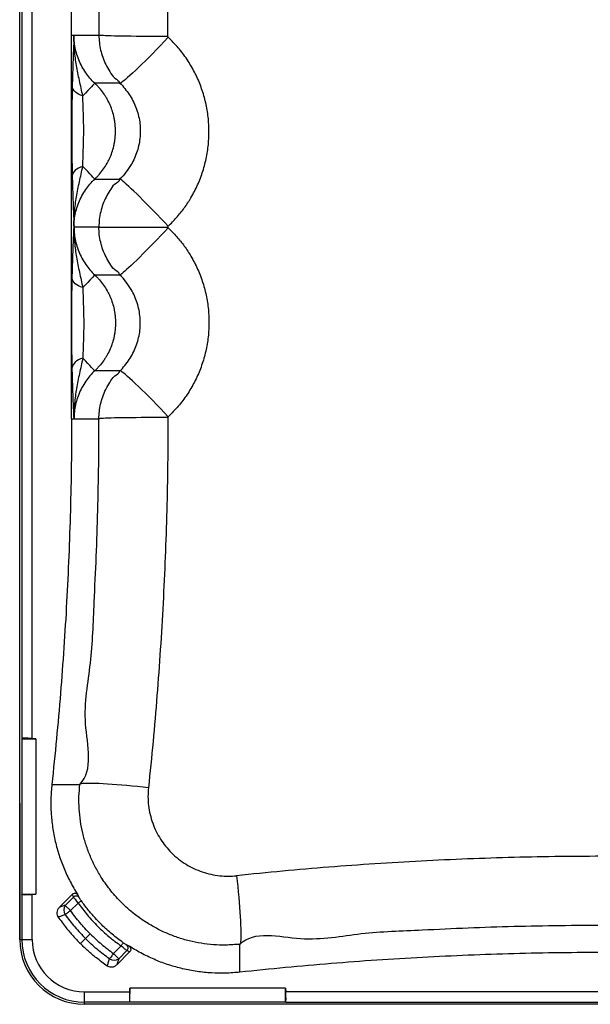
# Model space of a CAD drawing. Header units: millimetres. Extents: x 51 to 2966, y 67 to 3970.
# Tile 1 of 88: x 51 to 491, y 67 to 827. Entities that reach past the tile are written whole.
import ezdxf

# ---------------------------------------------------------------- set-up
doc = ezdxf.new("R2010")
doc.units = ezdxf.units.MM

msp = doc.modelspace()

# ---------------------------------------------------------------- linework, layer by layer
at = {"color": 7, "linetype": 'Continuous', "lineweight": 25}
for p, q in [((51.3, 117.24), (51.3, 1217.24)), ((52.94, 1062.07), (52.94, 272.42)), ((60.94, 272.42), (60.94, 1062.07)), ((91.3, 519.21), (91.3, 815.28)), ((91.3, 815.28), (93.18, 815.28)), ((93.18, 815.28), (112.4, 815.28)), ((128.38, 778.27), (109.19, 778.27)), ((109.19, 704.25), (128.33, 704.25)), ((112.35, 667.24), (93.18, 667.24)), ((112.35, 667.24), (165.52, 667.24)), ((109.19, 630.24), (128.33, 630.24)), ((128.38, 556.22), (109.19, 556.22)), ((91.3, 519.21), (93.18, 519.21)), ((93.18, 519.21), (112.4, 519.21)), ((52.94, 272.42), (52.89, 272.24)), ((52.89, 272.24), (52.89, 152.24)), ((52.89, 272.24), (63.78, 272.24)), ((63.78, 272.24), (60.94, 272.42)), ((63.78, 272.24), (63.78, 152.24)), ((76.07, 237), (97.59, 237)), ((51.3, 222.46), (51.3, 117.24)), ((52.89, 152.24), (63.78, 152.24)), ((52.94, 152.07), (52.89, 152.24)), ((52.94, 152.07), (52.94, 117.24)), ((63.78, 152.24), (60.94, 152.07)), ((60.94, 117.24), (60.94, 152.07)), ((91.73, 152), (81.81, 142.08)), ((92.72, 149.95), (86.41, 143.63)), ((90.5, 139.53), (96.38, 145.41)), ((91.73, 152), (92.72, 149.95)), ((90.5, 139.53), (86.41, 143.63)), ((102.01, 117.95), (105.69, 121.63)), ((51.3, 117.24), (52.94, 117.24)), ((52.94, 117.24), (60.94, 117.24)), ((98.13, 114.07), (102.01, 117.95)), ((123.59, 106.45), (129.47, 112.32)), ((123.59, 106.45), (127.69, 102.35)), ((136.06, 107.67), (126.14, 97.75)), ((134.01, 108.66), (127.69, 102.35)), ((136.06, 107.67), (134.01, 108.66)), ((221.05, 92.01), (221.05, 113.53)), ((101.3, 76.88), (136.13, 76.88)), ((101.3, 68.88), (101.3, 76.88)), ((136.3, 79.72), (136.13, 76.88)), ((256.3, 79.72), (136.3, 79.72)), ((136.3, 68.83), (136.3, 79.72)), ((256.3, 79.72), (256.48, 76.88)), ((256.3, 68.83), (256.3, 79.72)), ((1046.13, 76.88), (256.48, 76.88)), ((136.13, 68.88), (101.3, 68.88)), ((101.3, 67.24), (101.3, 68.88)), ((136.13, 68.88), (136.3, 68.83)), ((256.3, 68.83), (136.3, 68.83)), ((256.48, 68.88), (256.3, 68.83)), ((256.48, 68.88), (1046.13, 68.88)), ((1201.3, 67.24), (101.3, 67.24)), ((206.52, 67.24), (101.3, 67.24))]:
    msp.add_line(p, q, dxfattribs=at)
at = {"color": 7, "linetype": 'Continuous', "lineweight": 25, "flags": 128}
for points in [[(165.57, 814.31), (161.36, 814.31), (157.16, 814.32), (153, 814.33), (148.9, 814.35), (144.9, 814.38), (141.02, 814.42), (137.29, 814.46), (133.74, 814.5), (130.4, 814.55), (127.28, 814.61), (124.41, 814.67), (121.81, 814.74), (119.49, 814.81), (117.48, 814.88), (115.79, 814.96), (114.43, 815.03), (113.4, 815.11), (112.73, 815.19), (112.4, 815.28)], [(165.82, 813.72), (162.81, 810.54), (159.8, 807.39), (156.82, 804.29), (153.88, 801.28), (151, 798.36), (148.22, 795.58), (145.54, 792.94), (143, 790.46), (140.61, 788.18), (138.38, 786.09), (136.34, 784.22), (134.51, 782.59), (132.88, 781.21), (131.49, 780.08), (130.34, 779.21), (129.43, 778.62), (128.78, 778.3), (128.38, 778.27)], [(99.98, 768.47), (98.26, 769.07), (96.69, 769.78), (95.3, 770.6), (94.12, 771.51), (93.17, 772.49), (92.45, 773.54), (92, 774.62), (91.81, 775.72)], [(109.19, 778.27), (108.98, 778.04), (108.48, 777.51), (107.7, 776.69), (106.65, 775.57), (105.34, 774.17), (103.78, 772.51), (101.98, 770.6), (99.98, 768.47)], [(99.98, 714.05), (98.26, 713.45), (96.69, 712.74), (95.3, 711.92), (94.12, 711.01), (93.17, 710.03), (92.45, 708.98), (92, 707.9), (91.81, 706.8)], [(109.19, 704.25), (108.98, 704.48), (108.48, 705.01), (107.7, 705.83), (106.65, 706.95), (105.34, 708.35), (103.78, 710.01), (101.98, 711.92), (99.98, 714.05)], [(165.77, 667.83), (162.9, 670.88), (160.03, 673.9), (157.17, 676.89), (154.36, 679.8), (151.6, 682.64), (148.92, 685.37), (146.33, 687.98), (143.86, 690.45), (141.52, 692.75), (139.32, 694.89), (137.29, 696.83), (135.44, 698.57), (133.77, 700.1), (132.31, 701.4), (131.06, 702.47), (130.03, 703.29), (129.23, 703.86), (128.66, 704.18), (128.33, 704.25)], [(165.77, 666.65), (162.9, 663.61), (160.03, 660.58), (157.17, 657.6), (154.36, 654.68), (151.6, 651.85), (148.92, 649.12), (146.33, 646.51), (143.86, 644.04), (141.52, 641.73), (139.32, 639.6), (137.29, 637.65), (135.44, 635.91), (133.77, 634.39), (132.31, 633.09), (131.06, 632.02), (130.03, 631.2), (129.23, 630.62), (128.66, 630.3), (128.33, 630.24)], [(99.98, 620.44), (98.26, 621.03), (96.69, 621.75), (95.3, 622.57), (94.12, 623.48), (93.17, 624.46), (92.45, 625.5), (92, 626.59), (91.81, 627.69)], [(109.19, 630.24), (108.98, 630.01), (108.48, 629.48), (107.7, 628.65), (106.65, 627.54), (105.34, 626.14), (103.78, 624.48), (101.98, 622.57), (99.98, 620.44)], [(99.98, 566.02), (98.26, 565.42), (96.69, 564.71), (95.3, 563.89), (94.12, 562.98), (93.17, 561.99), (92.45, 560.95), (92, 559.87), (91.81, 558.77)], [(109.19, 556.22), (108.98, 556.44), (108.48, 556.97), (107.7, 557.8), (106.65, 558.92), (105.34, 560.32), (103.78, 561.98), (101.98, 563.88), (99.98, 566.02)], [(165.82, 520.77), (162.81, 523.95), (159.8, 527.1), (156.82, 530.2), (153.88, 533.21), (151, 536.12), (148.22, 538.91), (145.54, 541.55), (143, 544.02), (140.61, 546.31), (138.38, 548.4), (136.34, 550.26), (134.51, 551.9), (132.88, 553.28), (131.49, 554.41), (130.34, 555.28), (129.43, 555.87), (128.78, 556.18), (128.38, 556.22)], [(165.57, 520.18), (161.36, 520.18), (157.16, 520.17), (153, 520.16), (148.9, 520.13), (144.9, 520.11), (141.02, 520.07), (137.29, 520.03), (133.74, 519.98), (130.4, 519.93), (127.28, 519.88), (124.41, 519.82), (121.81, 519.75), (119.49, 519.68), (117.48, 519.61), (115.79, 519.53), (114.43, 519.45), (113.4, 519.37), (112.73, 519.29), (112.4, 519.21)], [(150.56, 234.46), (146.39, 234.91), (142.22, 235.33), (138.09, 235.73), (134.02, 236.1), (130.05, 236.44), (126.2, 236.74), (122.49, 237.01), (118.96, 237.24), (115.63, 237.43), (112.53, 237.58), (109.67, 237.68), (107.07, 237.75), (104.76, 237.77), (102.74, 237.74), (101.04, 237.68), (99.67, 237.57), (98.63, 237.42), (97.93, 237.23), (97.59, 237)], [(218.52, 166.5), (218.97, 162.33), (219.39, 158.16), (219.79, 154.03), (220.16, 149.96), (220.5, 145.99), (220.8, 142.14), (221.07, 138.43), (221.3, 134.9), (221.49, 131.58), (221.63, 128.47), (221.74, 125.61), (221.8, 123.01), (221.83, 120.7), (221.8, 118.68), (221.74, 116.98), (221.63, 115.61), (221.48, 114.57), (221.29, 113.88), (221.05, 113.53)], [(98.83, 147.13), (98.77, 147.08), (98.62, 146.98), (98.39, 146.81), (98.08, 146.6), (97.72, 146.34), (97.3, 146.05), (96.85, 145.73), (96.38, 145.41)], [(90.5, 139.53), (89.87, 139.08), (89.24, 138.63), (88.64, 138.2), (88.07, 137.79), (87.53, 137.41), (87.05, 137.06), (86.63, 136.76), (86.28, 136.51)], [(131.19, 114.77), (131.14, 114.71), (131.04, 114.56), (130.87, 114.33), (130.66, 114.02), (130.4, 113.66), (130.11, 113.24), (129.79, 112.79), (129.47, 112.32)], [(123.59, 106.45), (123.14, 105.81), (122.69, 105.18), (122.26, 104.58), (121.85, 104.01), (121.47, 103.48), (121.12, 103), (120.82, 102.57), (120.57, 102.22)]]:
    msp.add_lwpolyline(points, dxfattribs=at)
at = {"color": 7, "linetype": 'Continuous', "lineweight": 25}
for centre, radius, start, end in [((94.83, 147.81), 3, 35.72724, 134.62564), ((91.7, 139.97), 6.43, 145.35872, 212.59312), ((101.3, 117.24), 50, 180, 270), ((101.3, 117.24), 48.36, 180, 270), ((101.3, 117.24), 40.36, 180, 270), ((131.87, 110.77), 3, 315.37436, 54.27276), ((124.03, 107.64), 6.43, 237.40688, 304.64128)]:
    msp.add_arc(centre, radius, start, end, dxfattribs=at)
for centre, major_axis, start_param, end_param in [((60.94, 271.92), (8, -0.49), 1.574623, 3.127966), ((60.94, 152.57), (8, 0.49), 3.155219, 4.708562), ((136.63, 76.88), (0.49, 8), 1.574623, 3.127966), ((255.98, 76.88), (-0.49, 8), 3.155219, 4.708562)]:
    msp.add_ellipse(centre, major_axis=major_axis, ratio=0.062167, start_param=start_param, end_param=end_param, dxfattribs=at)
for points, knots in [([(91.3, 815.28), (91.26, 827.07), (91.17, 850.65), (90.42, 886.01), (89.24, 921.36), (87.57, 956.67), (85.42, 991.94), (82.8, 1027.16), (79.74, 1062.35), (77.29, 1085.78), (76.07, 1097.49)], [0, 0, 0, 0, 0.12508, 0.250182, 0.375261, 0.500364, 0.625227, 0.750091, 0.875046, 1, 1, 1, 1]), ([(97.59, 1097.49), (97.59, 1097.49), (108.69, 1086.39), (97.88, 1048.64), (107.17, 1004.41), (108.4, 960.66), (110.49, 921.56), (111.57, 886.13), (112.28, 850.72), (112.4, 827.09), (112.4, 815.28), (112.4, 815.28)], [0, 0, 0, 0, 0, 0.166388, 0.33279, 0.499178, 0.624332, 0.749486, 0.874743, 1, 1, 1, 1, 1]), ([(165.57, 814.31), (165.53, 826.27), (165.45, 850.19), (164.73, 886.05), (163.57, 921.88), (161.93, 957.63), (159.81, 993.32), (157.22, 1028.93), (154.19, 1064.51), (151.77, 1088.19), (150.56, 1100.03)], [0, 0, 0, 0, 0.125246, 0.250519, 0.375661, 0.500829, 0.62557, 0.750311, 0.875156, 1, 1, 1, 1]), ([(93.18, 815.28), (93.17, 815.27), (93.06, 812.5), (92.84, 807.46), (92.54, 799.92), (92.27, 792.48), (92.02, 784.52), (91.88, 778.65), (91.81, 775.72)], [0, 0, 0, 0, 0.000839, 0.237152, 0.426232, 0.615249, 0.807676, 1, 1, 1, 1]), ([(99.98, 768.47), (99.09, 772.45), (97.3, 780.4), (94.96, 791.93), (93.54, 802.22), (93.16, 809.55), (93.14, 813.29), (93.16, 814.54), (93.17, 815.01), (93.17, 815.19), (93.17, 815.26), (93.18, 815.28)], [0, 0, 0, 0, 0.249457, 0.499124, 0.748484, 0.915082, 0.96881, 0.988287, 0.99556, 0.999179, 1, 1, 1, 1]), ([(109.19, 778.27), (109.19, 778.27), (107.76, 779.34), (105.48, 782.14), (102.05, 786.37), (99.15, 791.18), (96.72, 796.36), (94.93, 801.65), (93.77, 806.96), (93.24, 811.48), (93.19, 814.26), (93.18, 815.28)], [0, 0, 0, 0, 0.0000018, 0.1289667, 0.2579313, 0.3955999, 0.5337082, 0.6713773, 0.7988933, 0.9264118, 1, 1, 1, 1]), ([(112.4, 815.28), (112.4, 815.28), (112.4, 813.36), (112.63, 809.53), (113.6, 803.85), (115.26, 798.16), (117.58, 792.52), (120.96, 787.21), (123.66, 782.03), (128.38, 780.08), (128.38, 778.27), (128.38, 778.27)], [0, 0, 0, 0, 0.000001, 0.138556, 0.277558, 0.416115, 0.566757, 0.717976, 0.868618, 0.999999, 1, 1, 1, 1]), ([(165.77, 667.83), (167.99, 670.05), (172.44, 674.48), (178.29, 681.88), (183.81, 690.27), (188.69, 699.76), (192.71, 710.29), (195.54, 721.21), (197.1, 732.38), (197.41, 743.65), (196.48, 754.89), (194.26, 765.95), (190.83, 776.69), (186.24, 786.99), (180.48, 796.68), (173.74, 805.73), (168.46, 811.06), (165.82, 813.72)], [0, 0, 0, 0, 0.057629, 0.115386, 0.173015, 0.241854, 0.310913, 0.379751, 0.448549, 0.517566, 0.586364, 0.655231, 0.724318, 0.793186, 0.862051, 0.931135, 1, 1, 1, 1]), ([(91.81, 775.72), (91.76, 773.33), (91.66, 768.62), (91.56, 760.91), (91.5, 753.05), (91.47, 745.49), (91.47, 738.37), (91.49, 731.74), (91.53, 725.17), (91.6, 718.75), (91.68, 712.53), (91.76, 708.71), (91.81, 706.8)], [0, 0, 0, 0, 0.11518, 0.225911, 0.337196, 0.44814, 0.539693, 0.631419, 0.722919, 0.815222, 0.9078, 1, 1, 1, 1]), ([(109.19, 704.25), (109.27, 704.33), (109.35, 704.4), (109.51, 704.55), (109.74, 704.78), (110.28, 705.31), (110.74, 705.77), (111.64, 706.71), (112.22, 707.35), (113.91, 709.3), (114.97, 710.65), (116.94, 713.47), (117.86, 714.93), (119.13, 717.2), (119.54, 717.97), (120.31, 719.53), (120.67, 720.32), (121.69, 722.69), (122.29, 724.3), (123.33, 727.58), (123.77, 729.25), (124.29, 731.78), (124.45, 732.64), (124.71, 734.35), (124.82, 735.22), (125.09, 737.81), (125.17, 739.53), (125.18, 742.97), (125.09, 744.68), (124.83, 747.26), (124.72, 748.11), (124.46, 749.82), (124.3, 750.68), (123.77, 753.24), (123.34, 754.91), (122.3, 758.19), (121.7, 759.8), (120.34, 762.96), (119.58, 764.51), (118.31, 766.78), (117.87, 767.53), (116.95, 769.01), (116.47, 769.73), (114.98, 771.85), (113.92, 773.21), (112.22, 775.17), (111.64, 775.81), (110.74, 776.75), (110.44, 777.06), (109.97, 777.51), (109.74, 777.74), (109.51, 777.97), (109.35, 778.12), (109.27, 778.19), (109.19, 778.27)], [0, 0, 0, 0, 0.003906, 0.003906, 0.007812, 0.015625, 0.03125, 0.03125, 0.0625, 0.0625, 0.125, 0.125, 0.1875, 0.1875, 0.21875, 0.21875, 0.25, 0.25, 0.3125, 0.3125, 0.375, 0.375, 0.40625, 0.40625, 0.4375, 0.4375, 0.5, 0.5, 0.5625, 0.5625, 0.59375, 0.59375, 0.625, 0.625, 0.6875, 0.6875, 0.75, 0.75, 0.8125, 0.8125, 0.84375, 0.84375, 0.875, 0.875, 0.9375, 0.9375, 0.96875, 0.96875, 0.984375, 0.984375, 0.992187, 0.996094, 0.996094, 1, 1, 1, 1]), ([(128.38, 778.27), (128.38, 778.27), (130, 777.26), (132.27, 774.06), (135.84, 769.66), (138.71, 764.7), (141.05, 759.49), (142.78, 754.03), (143.91, 748.42), (144.38, 742.72), (144.22, 737), (143.43, 731.33), (141.99, 725.79), (139.95, 720.45), (137.13, 714.9), (133.2, 709.55), (130.3, 705.61), (128.33, 704.25), (128.33, 704.25)], [0, 0, 0, 0, 0.000001, 0.068934, 0.138086, 0.207019, 0.275874, 0.34495, 0.413804, 0.482626, 0.551667, 0.620487, 0.689287, 0.758309, 0.82711, 0.913554, 0.999999, 1, 1, 1, 1]), ([(99.98, 714.05), (100.01, 715.53), (100.07, 718.49), (100.23, 723.3), (100.43, 729.21), (100.64, 736.25), (100.69, 743.77), (100.52, 750.69), (100.31, 756.93), (100.1, 762.98), (100.02, 766.64), (99.98, 768.47)], [0, 0, 0, 0, 0.089958, 0.180321, 0.270441, 0.41219, 0.554041, 0.66584, 0.777909, 0.889392, 1, 1, 1, 1]), ([(93.18, 667.24), (93.17, 667.26), (93.17, 667.33), (93.17, 667.51), (93.16, 667.98), (93.14, 669.23), (93.16, 672.97), (93.54, 680.3), (94.96, 690.59), (97.3, 702.12), (99.09, 710.07), (99.98, 714.05)], [0, 0, 0, 0, 0.000821, 0.004441, 0.011713, 0.03119, 0.084918, 0.251516, 0.500876, 0.750543, 1, 1, 1, 1]), ([(91.81, 706.8), (91.88, 703.92), (92.02, 698.17), (92.27, 690.25), (92.53, 682.74), (92.84, 675.1), (93.06, 670.02), (93.17, 667.25), (93.18, 667.24)], [0, 0, 0, 0, 0.188441, 0.376977, 0.569879, 0.762849, 0.999161, 1, 1, 1, 1]), ([(93.18, 667.24), (93.18, 667.24), (93.18, 668.26), (93.26, 671.04), (93.77, 675.56), (94.93, 680.87), (96.72, 686.16), (99.15, 691.34), (102.05, 696.15), (105.5, 700.36), (107.72, 703.24), (109.19, 704.25), (109.19, 704.25)], [0, 0, 0, 0, 0.000001, 0.073588, 0.201107, 0.328623, 0.466292, 0.6044, 0.742069, 0.871033, 0.999998, 1, 1, 1, 1]), ([(128.33, 704.25), (128.33, 704.25), (128.33, 702.31), (123.58, 700.36), (120.91, 695.32), (117.7, 690.32), (115.39, 684.83), (113.64, 679.09), (112.55, 673.2), (112.42, 669.22), (112.35, 667.24)], [0, 0, 0, 0, 0.000001, 0.140848, 0.282165, 0.423014, 0.567462, 0.712418, 0.856866, 1, 1, 1, 1]), ([(91.81, 627.69), (91.88, 630.56), (92.02, 636.31), (92.27, 644.24), (92.53, 651.74), (92.84, 659.39), (93.06, 664.47), (93.17, 667.23), (93.18, 667.24)], [0, 0, 0, 0, 0.1884414, 0.3769772, 0.5698794, 0.762849, 0.9991614, 1, 1, 1, 1]), ([(93.18, 667.24), (93.17, 667.23), (93.17, 667.16), (93.17, 666.98), (93.16, 666.51), (93.14, 665.25), (93.16, 661.52), (93.54, 654.19), (94.96, 643.9), (97.3, 632.37), (99.09, 624.41), (99.98, 620.44)], [0, 0, 0, 0, 0.0008214, 0.0044405, 0.0117126, 0.0311897, 0.0849178, 0.2515162, 0.5008764, 0.7505426, 1, 1, 1, 1]), ([(93.18, 667.24), (93.18, 667.24), (93.18, 666.23), (93.26, 663.45), (93.77, 658.93), (94.93, 653.62), (96.72, 648.33), (99.15, 643.15), (102.05, 638.33), (105.5, 634.13), (107.72, 631.25), (109.19, 630.24), (109.19, 630.24)], [0, 0, 0, 0, 0.000001, 0.073588, 0.201107, 0.328623, 0.466292, 0.6044, 0.742069, 0.871033, 0.999998, 1, 1, 1, 1]), ([(128.33, 630.24), (128.33, 630.24), (128.33, 632.18), (123.58, 634.12), (120.91, 639.17), (117.7, 644.17), (115.39, 649.66), (113.64, 655.4), (112.55, 661.29), (112.42, 665.27), (112.35, 667.24)], [0, 0, 0, 0, 0.000001, 0.140848, 0.282165, 0.423014, 0.567462, 0.712418, 0.856866, 1, 1, 1, 1]), ([(165.77, 666.65), (167.99, 664.44), (172.44, 660.01), (178.29, 652.6), (183.81, 644.22), (188.69, 634.73), (192.71, 624.2), (195.54, 613.28), (197.1, 602.11), (197.41, 590.84), (196.48, 579.6), (194.26, 568.54), (190.83, 557.8), (186.24, 547.5), (180.48, 537.81), (173.74, 528.76), (168.46, 523.43), (165.82, 520.77)], [0, 0, 0, 0, 0.057629, 0.115386, 0.173015, 0.241854, 0.310913, 0.379751, 0.448549, 0.517566, 0.586364, 0.655231, 0.724318, 0.793186, 0.862051, 0.931135, 1, 1, 1, 1]), ([(91.81, 558.77), (91.76, 561.16), (91.66, 565.86), (91.56, 573.58), (91.5, 581.44), (91.47, 589), (91.47, 596.12), (91.49, 602.75), (91.53, 609.32), (91.6, 615.74), (91.68, 621.96), (91.76, 625.78), (91.81, 627.69)], [0, 0, 0, 0, 0.11518, 0.225911, 0.337196, 0.44814, 0.539693, 0.631419, 0.722919, 0.815222, 0.9078, 1, 1, 1, 1]), ([(109.19, 630.24), (109.27, 630.16), (109.35, 630.09), (109.51, 629.94), (109.74, 629.71), (110.28, 629.18), (110.74, 628.72), (111.64, 627.78), (112.22, 627.14), (113.91, 625.19), (114.97, 623.83), (116.94, 621.02), (117.86, 619.56), (119.13, 617.29), (119.54, 616.52), (120.31, 614.96), (120.67, 614.17), (121.69, 611.79), (122.29, 610.18), (123.33, 606.91), (123.77, 605.24), (124.29, 602.7), (124.45, 601.85), (124.71, 600.13), (124.82, 599.27), (125.09, 596.68), (125.17, 594.96), (125.18, 591.52), (125.09, 589.8), (124.83, 587.23), (124.72, 586.38), (124.46, 584.66), (124.3, 583.81), (123.77, 581.25), (123.34, 579.58), (122.3, 576.3), (121.7, 574.69), (120.34, 571.53), (119.58, 569.98), (118.31, 567.71), (117.87, 566.95), (116.95, 565.48), (116.47, 564.76), (114.98, 562.64), (113.92, 561.28), (112.22, 559.32), (111.64, 558.68), (110.74, 557.74), (110.44, 557.43), (109.97, 556.97), (109.74, 556.75), (109.51, 556.52), (109.35, 556.37), (109.27, 556.29), (109.19, 556.22)], [0, 0, 0, 0, 0.003906, 0.003906, 0.007812, 0.015625, 0.03125, 0.03125, 0.0625, 0.0625, 0.125, 0.125, 0.1875, 0.1875, 0.21875, 0.21875, 0.25, 0.25, 0.3125, 0.3125, 0.375, 0.375, 0.40625, 0.40625, 0.4375, 0.4375, 0.5, 0.5, 0.5625, 0.5625, 0.59375, 0.59375, 0.625, 0.625, 0.6875, 0.6875, 0.75, 0.75, 0.8125, 0.8125, 0.84375, 0.84375, 0.875, 0.875, 0.9375, 0.9375, 0.96875, 0.96875, 0.984375, 0.984375, 0.992187, 0.996094, 0.996094, 1, 1, 1, 1]), ([(128.38, 556.22), (128.38, 556.22), (130, 557.23), (132.27, 560.43), (135.84, 564.82), (138.71, 569.79), (141.05, 575), (142.78, 580.45), (143.91, 586.06), (144.38, 591.77), (144.22, 597.49), (143.43, 603.16), (141.99, 608.7), (139.95, 614.04), (137.13, 619.59), (133.2, 624.94), (130.3, 628.88), (128.33, 630.24), (128.33, 630.24)], [0, 0, 0, 0, 0.000001, 0.068934, 0.138086, 0.207019, 0.275874, 0.34495, 0.413804, 0.482626, 0.551667, 0.620487, 0.689287, 0.758309, 0.82711, 0.913554, 0.999999, 1, 1, 1, 1]), ([(99.98, 620.44), (100.01, 618.96), (100.07, 616), (100.23, 611.19), (100.43, 605.28), (100.64, 598.23), (100.69, 590.72), (100.52, 583.8), (100.31, 577.56), (100.1, 571.51), (100.02, 567.84), (99.98, 566.02)], [0, 0, 0, 0, 0.089958, 0.180321, 0.270441, 0.41219, 0.554041, 0.66584, 0.777909, 0.889392, 1, 1, 1, 1]), ([(99.98, 566.02), (99.09, 562.04), (97.3, 554.09), (94.96, 542.55), (93.54, 532.27), (93.16, 524.94), (93.14, 521.2), (93.16, 519.95), (93.17, 519.48), (93.17, 519.29), (93.17, 519.22), (93.18, 519.21)], [0, 0, 0, 0, 0.249457, 0.499124, 0.748484, 0.915082, 0.96881, 0.988287, 0.99556, 0.999179, 1, 1, 1, 1]), ([(93.18, 519.21), (93.17, 519.22), (93.06, 521.99), (92.84, 527.02), (92.54, 534.57), (92.27, 542), (92.02, 549.97), (91.88, 555.83), (91.81, 558.77)], [0, 0, 0, 0, 0.000839, 0.237152, 0.426232, 0.615249, 0.807676, 1, 1, 1, 1]), ([(109.19, 556.22), (109.19, 556.22), (107.76, 555.15), (105.48, 552.35), (102.05, 548.11), (99.15, 543.31), (96.72, 538.13), (94.93, 532.84), (93.77, 527.53), (93.24, 523.01), (93.19, 520.23), (93.18, 519.21)], [0, 0, 0, 0, 0.0000018, 0.1289667, 0.2579313, 0.3955999, 0.5337082, 0.6713773, 0.7988933, 0.9264118, 1, 1, 1, 1]), ([(112.4, 519.21), (112.4, 519.21), (112.4, 521.12), (112.63, 524.96), (113.6, 530.64), (115.26, 536.32), (117.58, 541.96), (120.96, 547.28), (123.66, 552.46), (128.38, 554.41), (128.38, 556.22), (128.38, 556.22)], [0, 0, 0, 0, 0.000001, 0.138556, 0.277558, 0.416115, 0.566757, 0.717976, 0.868618, 0.999999, 1, 1, 1, 1]), ([(91.3, 519.21), (91.26, 507.42), (91.17, 483.84), (90.42, 448.48), (89.24, 413.12), (87.57, 377.81), (85.42, 342.55), (82.8, 307.33), (79.74, 272.14), (77.29, 248.71), (76.07, 237)], [0, 0, 0, 0, 0.12508, 0.250182, 0.375261, 0.500364, 0.625227, 0.750091, 0.875046, 1, 1, 1, 1]), ([(97.59, 237), (97.59, 237), (108.69, 248.09), (97.88, 285.84), (107.17, 330.08), (108.4, 373.83), (110.49, 412.93), (111.57, 448.36), (112.28, 483.77), (112.4, 507.4), (112.4, 519.21), (112.4, 519.21)], [0, 0, 0, 0, 0, 0.166388, 0.33279, 0.499178, 0.624332, 0.749486, 0.874743, 1, 1, 1, 1, 1]), ([(165.57, 520.18), (165.53, 508.22), (165.45, 484.3), (164.73, 448.44), (163.57, 412.61), (161.93, 376.85), (159.81, 341.17), (157.22, 305.56), (154.19, 269.98), (151.77, 246.3), (150.56, 234.46)], [0, 0, 0, 0, 0.125246, 0.250519, 0.375661, 0.500829, 0.62557, 0.750311, 0.875156, 1, 1, 1, 1]), ([(76.07, 237), (75.76, 233.36), (75.15, 226.09), (75.39, 215.03), (76.5, 203.93), (78.58, 192.96), (81.54, 182.31), (85.37, 171.94), (90.12, 161.84), (94.02, 155.07), (96.21, 151.66), (96.37, 151.41)], [0, 0, 0, 0, 0.1219746, 0.2439493, 0.3694682, 0.4949868, 0.6169613, 0.7389355, 0.8644533, 0.9899716, 1, 1, 1, 1]), ([(221.05, 113.53), (221.05, 113.53), (217.38, 113.53), (210.61, 112.59), (200.63, 113.13), (191.24, 114.19), (181.98, 116.1), (172.91, 118.75), (164.11, 122.19), (155.61, 126.35), (147.48, 131.2), (140.53, 136.19), (134.67, 141.08), (128.44, 146.94), (121.52, 154.67), (114.93, 163.83), (109.73, 172.81), (105.68, 181.38), (102.35, 190.26), (99.79, 199.38), (98.02, 208.68), (97.09, 218.1), (96.7, 227.58), (97.59, 233.85), (97.59, 237), (97.59, 237)], [0, 0, 0, 0, 0, 0.05504, 0.102148, 0.149423, 0.196698, 0.243805, 0.290942, 0.338247, 0.385552, 0.432689, 0.466352, 0.500015, 0.560811, 0.621607, 0.668841, 0.716245, 0.763649, 0.810883, 0.858078, 0.905441, 0.952805, 1, 1, 1, 1, 1]), ([(150.56, 234.46), (150.39, 232.16), (150.06, 227.54), (150.54, 220.6), (151.73, 213.75), (153.71, 207.08), (156.42, 200.67), (159.79, 194.68), (163.75, 189.16), (168.39, 183.99), (173.65, 179.33), (179.48, 175.27), (185.58, 171.96), (192.01, 169.34), (198.7, 167.48), (205.55, 166.38), (212.19, 166.01), (216.51, 166.34), (218.52, 166.5)], [0, 0, 0, 0, 0.063003, 0.126206, 0.189208, 0.252217, 0.315427, 0.378434, 0.439217, 0.5, 0.567269, 0.630142, 0.693216, 0.75609, 0.818959, 0.882028, 0.944898, 1, 1, 1, 1]), ([(504.24, 181.51), (492.28, 181.47), (468.36, 181.39), (432.5, 180.67), (396.67, 179.51), (360.91, 177.87), (325.23, 175.75), (289.62, 173.16), (254.04, 170.13), (230.36, 167.71), (218.52, 166.5)], [0, 0, 0, 0, 0.125246, 0.250519, 0.375661, 0.500829, 0.62557, 0.750311, 0.875156, 1, 1, 1, 1]), ([(96.37, 151.41), (96.15, 151.69), (95.7, 152.25), (94.73, 152.76), (93.68, 152.91), (92.68, 152.7), (92.05, 152.31), (91.77, 152.04), (91.73, 152)], [0, 0, 0, 0, 0.1999755, 0.400131, 0.5954038, 0.7831691, 0.965618, 1, 1, 1, 1]), ([(92.72, 149.95), (92.84, 149.79), (93.09, 149.45), (93.91, 148.41), (95.05, 146.99), (95.94, 145.94), (96.38, 145.41)], [0, 0, 0, 0, 0.213094, 0.475791, 0.737934, 1, 1, 1, 1]), ([(97.26, 149.56), (97.03, 150.04), (96.73, 150.66), (96.44, 151.27), (96.37, 151.41)], [0, 0, 0, 0, 0.782844, 1, 1, 1, 1]), ([(96.38, 145.41), (98.7, 142.26), (103.35, 135.95), (111.35, 127.33), (119.99, 119.31), (126.3, 114.66), (129.47, 112.32)], [0, 0, 0, 0, 0.2490487, 0.5, 0.7490491, 1, 1, 1, 1]), ([(98.83, 147.13), (98.64, 147.41), (98.25, 147.97), (97.76, 148.73), (97.41, 149.29), (97.31, 149.48), (97.26, 149.56)], [0, 0, 0, 0, 0.260594, 0.522428, 0.785869, 1, 1, 1, 1]), ([(131.19, 114.77), (130.78, 115.06), (127.45, 117.41), (121.41, 122.14), (114.66, 128.36), (108.85, 134.45), (103.84, 140.26), (100.5, 144.84), (98.83, 147.13)], [0, 0, 0, 0, 0.032352, 0.266163, 0.499973, 0.630511, 0.815256, 1, 1, 1, 1]), ([(81.81, 142.08), (81.32, 141.51), (80.35, 140.35), (79.78, 138.21), (79.96, 136.22), (80.56, 135.19), (80.82, 134.73)], [0, 0, 0, 0, 0.278149, 0.557678, 0.804037, 1, 1, 1, 1]), ([(86.41, 143.63), (85.45, 143.31), (83.92, 142.79), (82.39, 142.28), (81.81, 142.08)], [0, 0, 0, 0, 0.62213, 1, 1, 1, 1]), ([(105.69, 121.63), (105.67, 121.65), (102.89, 124.42), (97.54, 130.17), (92.85, 136.41), (90.5, 139.53)], [0, 0, 0, 0, 0.003247, 0.501624, 1, 1, 1, 1]), ([(80.82, 134.73), (81.68, 135.01), (83.5, 135.6), (85.32, 136.19), (86.28, 136.51)], [0, 0, 0, 0, 0.472597, 1, 1, 1, 1]), ([(80.82, 134.73), (82.88, 131.9), (86.56, 126.86), (92.4, 120), (96.22, 116.05), (98.13, 114.07)], [0, 0, 0, 0, 0.388827, 0.693975, 1, 1, 1, 1]), ([(86.28, 136.51), (88.7, 133.26), (93.57, 126.76), (99.19, 120.89), (102.01, 117.95)], [0, 0, 0, 0, 0.49838, 1, 1, 1, 1]), ([(105.69, 121.63), (105.7, 121.61), (108.48, 118.83), (114.23, 113.49), (120.47, 108.79), (123.59, 106.45)], [0, 0, 0, 0, 0.003247, 0.501624, 1, 1, 1, 1]), ([(221.05, 113.53), (221.05, 113.53), (232.15, 124.63), (269.9, 113.82), (314.14, 123.11), (357.89, 124.34), (396.99, 126.43), (432.42, 127.51), (467.83, 128.22), (491.45, 128.34), (503.27, 128.34), (503.27, 128.34)], [0, 0, 0, 0, 0, 0.166388, 0.33279, 0.499178, 0.624332, 0.749486, 0.874743, 1, 1, 1, 1, 1]), ([(118.79, 96.76), (115.96, 98.82), (110.92, 102.5), (104.06, 108.34), (100.11, 112.16), (98.13, 114.07)], [0, 0, 0, 0, 0.388827, 0.693975, 1, 1, 1, 1]), ([(120.57, 102.22), (117.32, 104.64), (110.82, 109.51), (104.95, 115.13), (102.01, 117.95)], [0, 0, 0, 0, 0.49838, 1, 1, 1, 1]), ([(131.19, 114.77), (131.47, 114.58), (132.03, 114.19), (132.79, 113.7), (133.35, 113.35), (133.54, 113.25), (133.62, 113.2)], [0, 0, 0, 0, 0.260594, 0.522428, 0.785869, 1, 1, 1, 1]), ([(134.01, 108.66), (133.85, 108.78), (133.51, 109.03), (132.47, 109.85), (131.05, 111), (129.99, 111.88), (129.47, 112.32)], [0, 0, 0, 0, 0.213094, 0.475791, 0.737934, 1, 1, 1, 1]), ([(133.62, 113.2), (134.1, 112.97), (134.71, 112.67), (135.33, 112.38), (135.47, 112.31)], [0, 0, 0, 0, 0.782844, 1, 1, 1, 1]), ([(221.05, 92.01), (217.42, 91.7), (210.15, 91.09), (199.09, 91.33), (187.99, 92.44), (177.02, 94.52), (166.37, 97.48), (156, 101.31), (145.89, 106.06), (139.13, 109.96), (135.72, 112.15), (135.47, 112.31)], [0, 0, 0, 0, 0.1219746, 0.2439493, 0.3694682, 0.4949868, 0.6169613, 0.7389355, 0.8644533, 0.9899716, 1, 1, 1, 1]), ([(135.47, 112.31), (135.75, 112.09), (136.31, 111.64), (136.81, 110.67), (136.97, 109.63), (136.75, 108.62), (136.37, 107.99), (136.1, 107.71), (136.06, 107.67)], [0, 0, 0, 0, 0.1999755, 0.400131, 0.5954038, 0.7831691, 0.965618, 1, 1, 1, 1]), ([(503.27, 107.24), (491.48, 107.2), (467.9, 107.11), (432.54, 106.36), (397.18, 105.18), (361.87, 103.51), (326.61, 101.37), (291.39, 98.74), (256.2, 95.68), (232.77, 93.23), (221.05, 92.01)], [0, 0, 0, 0, 0.12508, 0.250182, 0.375261, 0.500364, 0.625227, 0.750091, 0.875046, 1, 1, 1, 1]), ([(118.79, 96.76), (119.07, 97.62), (119.66, 99.44), (120.25, 101.26), (120.57, 102.22)], [0, 0, 0, 0, 0.472597, 1, 1, 1, 1]), ([(127.69, 102.35), (127.37, 101.39), (126.85, 99.86), (126.34, 98.33), (126.14, 97.75)], [0, 0, 0, 0, 0.62213, 1, 1, 1, 1]), ([(126.14, 97.75), (125.56, 97.26), (124.41, 96.29), (122.27, 95.72), (120.28, 95.9), (119.25, 96.5), (118.79, 96.76)], [0, 0, 0, 0, 0.278149, 0.557678, 0.804037, 1, 1, 1, 1])]:
    msp.add_open_spline(points, degree=3, knots=knots, dxfattribs=at)
for points in [[(165.82, 813.72), (165.66, 813.87), (165.57, 814.09), (165.57, 814.31)], [(165.52, 667.24), (165.52, 667.47), (165.61, 667.68), (165.77, 667.83)], [(165.52, 667.24), (165.52, 667.02), (165.61, 666.81), (165.77, 666.65)], [(165.82, 520.77), (165.66, 520.62), (165.57, 520.4), (165.57, 520.18)]]:
    msp.add_open_spline(points, degree=3, dxfattribs=at)

doc.saveas('drawing.dxf')
